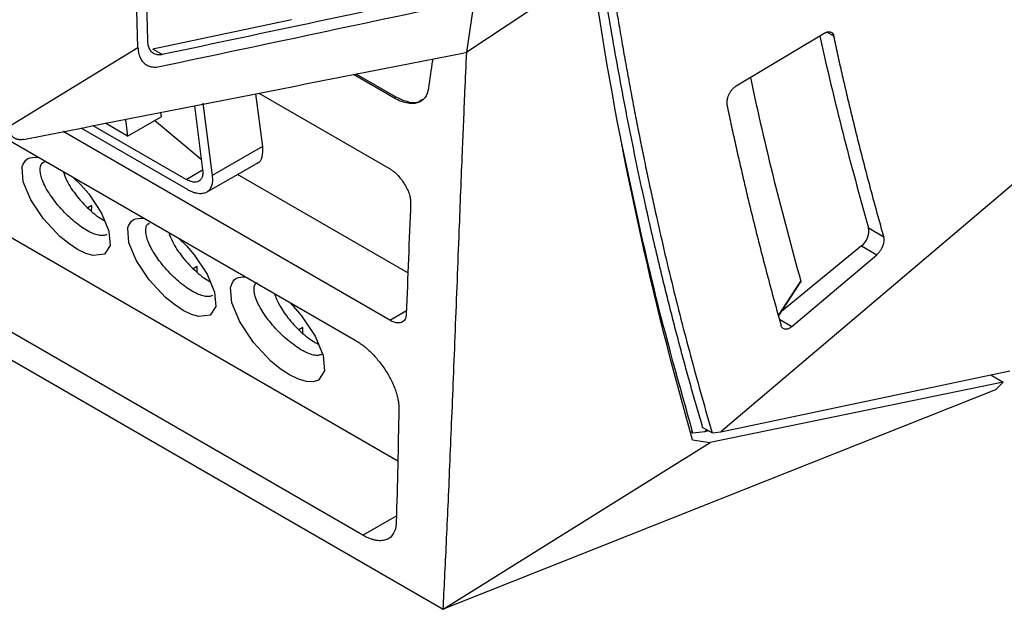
# Model space of a CAD drawing. Header units: millimetres. Extents: x -0.39 to 0.76, y -0.29 to 0.59.
# Tile 125 of 137: x 0.6148 to 0.6879, y 0.2875 to 0.3313. Entities that reach past the tile are written whole.
import ezdxf

# ---------------------------------------------------------------- set-up
doc = ezdxf.new("R2010")
doc.units = ezdxf.units.MM

msp = doc.modelspace()

# ---------------------------------------------------------------- linework, layer by layer
at = {"color": 7, "linetype": 'Continuous', "lineweight": 25}
for p, q in [((0.657302, 0.335084), (0.647998, 0.328912)), ((0.642871, 0.298543), (0.582995, 0.333108)), ((0.647998, 0.328912), (0.648582, 0.332821)), ((0.634971, 0.331337), (0.62467, 0.329154)), ((0.674594, 0.330338), (0.66801, 0.326402)), ((0.61398, 0.323389), (0.623576, 0.329273)), ((0.625377, 0.328745), (0.624669, 0.329154)), ((0.64758, 0.32883), (0.647998, 0.328912)), ((0.642583, 0.325531), (0.639589, 0.32726)), ((0.64271, 0.325604), (0.639777, 0.327297)), ((0.606712, 0.326576), (0.639721, 0.307521)), ((0.697104, 0.326335), (0.666881, 0.300718)), ((0.632317, 0.32583), (0.632821, 0.321912)), ((0.632564, 0.325879), (0.642209, 0.320311)), ((0.642583, 0.325531), (0.64271, 0.325604)), ((0.627766, 0.324936), (0.628378, 0.320177)), ((0.628395, 0.325136), (0.629085, 0.319769)), ((0.6228, 0.322683), (0.625287, 0.32411)), ((0.625245, 0.32444), (0.625287, 0.32411)), ((0.627159, 0.319473), (0.620253, 0.323459)), ((0.6228, 0.322683), (0.62115, 0.323636)), ((0.62264, 0.323928), (0.6228, 0.322683)), ((0.628278, 0.320957), (0.62481, 0.323836)), ((0.642276, 0.309006), (0.618005, 0.323018)), ((0.627256, 0.318712), (0.619343, 0.32328)), ((0.632821, 0.321912), (0.629085, 0.319769)), ((0.628668, 0.318515), (0.632404, 0.320657)), ((0.643627, 0.312525), (0.630968, 0.319833)), ((0.620135, 0.317525), (0.619837, 0.317355)), ((0.620134, 0.317078), (0.620135, 0.317525)), ((0.67786, 0.315862), (0.678987, 0.315211)), ((0.677327, 0.314532), (0.671389, 0.309646)), ((0.672163, 0.308535), (0.678464, 0.313876)), ((0.677327, 0.314532), (0.678464, 0.313876)), ((0.627984, 0.312994), (0.627686, 0.312824)), ((0.627982, 0.312547), (0.627984, 0.312994)), ((0.67117, 0.309309), (0.672773, 0.311775)), ((0.640279, 0.293032), (0.608593, 0.311324)), ((0.608852, 0.309112), (0.646247, 0.287525)), ((0.635833, 0.308463), (0.635537, 0.308293)), ((0.635831, 0.30802), (0.635833, 0.308463)), ((0.666881, 0.300718), (0.688356, 0.305239)), ((0.687862, 0.304414), (0.666076, 0.299932)), ((0.686946, 0.304942), (0.687862, 0.304414)), ((0.687862, 0.304414), (0.687286, 0.303845)), ((0.687286, 0.303845), (0.646247, 0.287525)), ((0.664803, 0.300615), (0.664623, 0.300719)), ((0.665697, 0.300723), (0.664803, 0.300615)), ((0.666234, 0.300638), (0.665527, 0.301046)), ((0.665856, 0.300856), (0.665698, 0.300722)), ((0.665985, 0.300782), (0.665698, 0.300723)), ((0.666234, 0.300638), (0.666881, 0.300718)), ((0.646247, 0.287525), (0.666076, 0.299932))]:
    msp.add_line(p, q, dxfattribs=at)
at = {"color": 9, "linetype": 'Continuous', "lineweight": 25}
for p, q in [((0.675272, 0.330106), (0.674761, 0.330401)), ((0.627159, 0.319473), (0.628377, 0.320171)), ((0.671159, 0.309349), (0.672822, 0.311905)), ((0.642276, 0.309006), (0.643517, 0.309719)), ((0.671232, 0.309072), (0.672163, 0.308535)), ((0.640279, 0.293032), (0.642776, 0.294464))]:
    msp.add_line(p, q, dxfattribs=at)
at = {"color": 7, "linetype": 'Continuous', "lineweight": 25, "flags": 128}
for points in [[(0.61876, 0.319622), (0.619326, 0.319066), (0.619912, 0.318387), (0.620863, 0.316962), (0.621415, 0.315623), (0.621498, 0.314555), (0.621093, 0.313913), (0.620246, 0.313805), (0.61969, 0.313967), (0.619076, 0.314268), (0.618428, 0.314696), (0.617773, 0.315232), (0.616554, 0.316533), (0.615604, 0.317958), (0.615051, 0.319297), (0.614969, 0.320365), (0.614981, 0.320424), (0.614981, 0.320424)], [(0.626609, 0.31509), (0.627175, 0.314535), (0.627761, 0.313856), (0.628711, 0.312431), (0.629264, 0.311092), (0.629347, 0.310024), (0.628942, 0.309382), (0.628095, 0.309274), (0.627539, 0.309436), (0.626925, 0.309737), (0.626276, 0.310165), (0.625622, 0.310701), (0.624403, 0.312002), (0.623453, 0.313427), (0.6229, 0.314766), (0.622817, 0.315834), (0.62283, 0.315893), (0.62283, 0.315893)], [(0.634795, 0.310365), (0.635105, 0.31006), (0.635731, 0.309335), (0.636746, 0.307814), (0.637335, 0.306385), (0.637423, 0.305245), (0.636991, 0.30456), (0.636592, 0.304427), (0.636086, 0.304445), (0.635493, 0.304619), (0.634838, 0.30494), (0.634146, 0.305397), (0.633447, 0.305969), (0.632146, 0.307357), (0.631132, 0.308878), (0.630542, 0.310307), (0.630454, 0.311447), (0.630462, 0.311487), (0.630462, 0.311487)]]:
    msp.add_lwpolyline(points, dxfattribs=at)
at = {"color": 7, "linetype": 'Continuous', "lineweight": 25}
for centre, radius, start, end in [((0.906775, 0.381774), 0.238215, 192.52454, 196.06285), ((0.908292, 0.378287), 0.244648, 192.09265, 195.74375), ((0.676438, 0.31566), 0.001436, 308.24594, 8.10029)]:
    msp.add_arc(centre, radius, start, end, dxfattribs=at)
for points in [[(0.623576, 0.329273), (0.623426, 0.334162), (0.623347, 0.339094), (0.623339, 0.344068)], [(0.648484, 0.333645), (0.640782, 0.332012), (0.633083, 0.330376), (0.625377, 0.328745)], [(0.664779, 0.300126), (0.661751, 0.310653), (0.65934, 0.321757), (0.657561, 0.333361)], [(0.625172, 0.327853), (0.632979, 0.329507), (0.640779, 0.331165), (0.648582, 0.332821)], [(0.64383, 0.317722), (0.643722, 0.314967), (0.643616, 0.312214), (0.643507, 0.30946)], [(0.64296, 0.302393), (0.642903, 0.299602), (0.642839, 0.296807), (0.642766, 0.294005)], [(0.664779, 0.300126), (0.665211, 0.300062), (0.665643, 0.299997), (0.666076, 0.299932)]]:
    msp.add_open_spline(points, degree=3, dxfattribs=at)
for points, knots in [([(0.624313, 0.329692), (0.624296, 0.330302), (0.62426, 0.331523), (0.624214, 0.333359), (0.624175, 0.335199), (0.624143, 0.337043), (0.624116, 0.338891), (0.624097, 0.340743), (0.624084, 0.342598), (0.624081, 0.343838), (0.624079, 0.344458)], [0, 0, 0, 0, 0.125023, 0.250035, 0.375038, 0.500035, 0.625028, 0.750018, 0.875008, 1, 1, 1, 1]), ([(0.665527, 0.301046), (0.665397, 0.301491), (0.665137, 0.30238), (0.664755, 0.303722), (0.66438, 0.305069), (0.664011, 0.306423), (0.663649, 0.307784), (0.663294, 0.30915), (0.662945, 0.310523), (0.662603, 0.311902), (0.662267, 0.313287), (0.661939, 0.314679), (0.661616, 0.316077), (0.661197, 0.317942), (0.660691, 0.320283), (0.660112, 0.32311), (0.659559, 0.325958), (0.659034, 0.328828), (0.658534, 0.331718), (0.658224, 0.333663), (0.658069, 0.334635)], [0, 0, 0, 0, 0.041796, 0.083592, 0.12539, 0.167189, 0.208991, 0.250798, 0.29261, 0.334428, 0.376254, 0.418087, 0.459931, 0.501784, 0.584901, 0.667975, 0.751013, 0.834025, 0.917018, 1, 1, 1, 1]), ([(0.658776, 0.334227), (0.658853, 0.33374), (0.659007, 0.332767), (0.659246, 0.331314), (0.659492, 0.329866), (0.659744, 0.328423), (0.660004, 0.326985), (0.66027, 0.325553), (0.660543, 0.324126), (0.660822, 0.322705), (0.661109, 0.321289), (0.661402, 0.319878), (0.661701, 0.318472), (0.662112, 0.316599), (0.662642, 0.314268), (0.663306, 0.311491), (0.663997, 0.308739), (0.664715, 0.306013), (0.665458, 0.30331), (0.665975, 0.301528), (0.666234, 0.300638)], [0, 0, 0, 0, 0.041489, 0.082981, 0.124475, 0.165973, 0.207476, 0.248984, 0.2905, 0.332023, 0.373555, 0.415098, 0.456651, 0.498216, 0.581908, 0.665565, 0.749194, 0.832804, 0.916403, 1, 1, 1, 1]), ([(0.674594, 0.330338), (0.674617, 0.330351), (0.674663, 0.330377), (0.67473, 0.330406), (0.674794, 0.330426), (0.674856, 0.330438), (0.674916, 0.330441), (0.674973, 0.330435), (0.675028, 0.33042), (0.675111, 0.330383), (0.675212, 0.330297), (0.675252, 0.33017), (0.675272, 0.330106)], [0, 0, 0, 0, 0.073853, 0.145727, 0.216273, 0.28618, 0.356158, 0.426911, 0.499124, 0.57344, 0.784938, 1, 1, 1, 1]), ([(0.678987, 0.315211), (0.678863, 0.315653), (0.678613, 0.316536), (0.678248, 0.317868), (0.677889, 0.319206), (0.677538, 0.320549), (0.677193, 0.321897), (0.676855, 0.323252), (0.676524, 0.324611), (0.6762, 0.325977), (0.675884, 0.327347), (0.675573, 0.328723), (0.675372, 0.329645), (0.675272, 0.330106)], [0, 0, 0, 0, 0.091109, 0.182177, 0.273206, 0.364195, 0.455144, 0.546053, 0.636922, 0.727751, 0.818541, 0.90929, 1, 1, 1, 1]), ([(0.623576, 0.329273), (0.623578, 0.329231), (0.623582, 0.329148), (0.623595, 0.329027), (0.623613, 0.328911), (0.623638, 0.3288), (0.623668, 0.328694), (0.623729, 0.328524), (0.623841, 0.328311), (0.624034, 0.328091), (0.624268, 0.32793), (0.624511, 0.327844), (0.624742, 0.327813), (0.624951, 0.327814), (0.625098, 0.32784), (0.625172, 0.327853)], [0, 0, 0, 0, 0.041937, 0.083568, 0.125008, 0.166369, 0.207769, 0.249322, 0.37371, 0.499224, 0.625065, 0.75002, 0.833106, 0.916124, 1, 1, 1, 1]), ([(0.625377, 0.328745), (0.625347, 0.328739), (0.625287, 0.328728), (0.625199, 0.32872), (0.625114, 0.328718), (0.625032, 0.328724), (0.624915, 0.328744), (0.624771, 0.328794), (0.624617, 0.328899), (0.624491, 0.329043), (0.624406, 0.329205), (0.624354, 0.329368), (0.624323, 0.329523), (0.624317, 0.329635), (0.624313, 0.329692)], [0, 0, 0, 0, 0.0512705, 0.1020872, 0.1526491, 0.2031582, 0.2538171, 0.3768011, 0.4997433, 0.6225513, 0.7457741, 0.8301329, 0.9145595, 1, 1, 1, 1]), ([(0.615067, 0.32244), (0.617776, 0.322971), (0.620485, 0.323505), (0.625904, 0.32457), (0.634032, 0.326168), (0.642161, 0.327765), (0.64758, 0.32883)], [0, 0, 0, 0, 0.25, 0.25, 0.5, 1, 1, 1, 1]), ([(0.646247, 0.287525), (0.646287, 0.288315), (0.646371, 0.289963), (0.646494, 0.292531), (0.64662, 0.295294), (0.64675, 0.298254), (0.646883, 0.301409), (0.647019, 0.304761), (0.647208, 0.309527), (0.647425, 0.315142), (0.64766, 0.321052), (0.647845, 0.325477), (0.647954, 0.327933), (0.647998, 0.328912)], [0, 0, 0, 0, 0.056956, 0.118735, 0.185339, 0.256768, 0.333021, 0.414099, 0.500001, 0.679159, 0.822208, 0.929154, 1, 1, 1, 1]), ([(0.645468, 0.328415), (0.645463, 0.328381), (0.645357, 0.327657), (0.645253, 0.326935), (0.645153, 0.326246)], [0, 0, 0, 0, 0.047042, 1, 1, 1, 1]), ([(0.66801, 0.326402), (0.667987, 0.326388), (0.667941, 0.326358), (0.667873, 0.326305), (0.667807, 0.326247), (0.667745, 0.326183), (0.667686, 0.326116), (0.667631, 0.326045), (0.66758, 0.325972), (0.667534, 0.325898), (0.667492, 0.325823), (0.667455, 0.325747), (0.667422, 0.325673), (0.667394, 0.325599), (0.667371, 0.325527), (0.667352, 0.325457), (0.667337, 0.32539), (0.667326, 0.325325), (0.667319, 0.325264), (0.667315, 0.325205), (0.667315, 0.32515), (0.667318, 0.325098), (0.667323, 0.32505), (0.667329, 0.32502), (0.667332, 0.325005)], [0, 0, 0, 0, 0.056415, 0.111786, 0.166113, 0.219397, 0.271636, 0.322832, 0.372984, 0.422092, 0.470157, 0.517177, 0.563154, 0.608086, 0.651975, 0.69482, 0.736621, 0.777378, 0.817091, 0.85576, 0.893386, 0.929968, 0.965506, 1, 1, 1, 1]), ([(0.645153, 0.326246), (0.645111, 0.325956), (0.645019, 0.325717), (0.644731, 0.325342), (0.644543, 0.325215), (0.644197, 0.325117), (0.644071, 0.325101), (0.643808, 0.3251), (0.643668, 0.325116), (0.643374, 0.325181), (0.64322, 0.32523), (0.642907, 0.325357), (0.642747, 0.325436), (0.642583, 0.325531)], [0, 0, 0, 0, 0.25, 0.25, 0.5, 0.5, 0.625, 0.625, 0.75, 0.75, 0.875, 0.875, 1, 1, 1, 1]), ([(0.644651, 0.325374), (0.644566, 0.32531), (0.644294, 0.325106), (0.643604, 0.325172), (0.642992, 0.325467), (0.64271, 0.325604)], [0, 0, 0, 0, 0.1961614, 0.6281988, 1, 1, 1, 1]), ([(0.667332, 0.325005), (0.66743, 0.32454), (0.667628, 0.323609), (0.667932, 0.32222), (0.668243, 0.320836), (0.668561, 0.319458), (0.668885, 0.318084), (0.669217, 0.316716), (0.669555, 0.315354), (0.6699, 0.313997), (0.670252, 0.312645), (0.670611, 0.311299), (0.670976, 0.309958), (0.671226, 0.309069), (0.67135, 0.308625)], [0, 0, 0, 0, 0.08314, 0.166315, 0.249525, 0.332771, 0.416051, 0.499367, 0.582718, 0.666104, 0.749525, 0.832982, 0.916473, 1, 1, 1, 1]), ([(0.615067, 0.32244), (0.615034, 0.322434), (0.614968, 0.322423), (0.614874, 0.322417), (0.614785, 0.322418), (0.614702, 0.322427), (0.614623, 0.322442), (0.61455, 0.322464), (0.614483, 0.322491), (0.614421, 0.322523), (0.614364, 0.322559), (0.614312, 0.322599), (0.614265, 0.322642), (0.614197, 0.322714), (0.614119, 0.322827), (0.614045, 0.322995), (0.613996, 0.323182), (0.613985, 0.32332), (0.61398, 0.323389)], [0, 0, 0, 0, 0.055458, 0.109491, 0.162099, 0.213281, 0.263039, 0.311371, 0.358279, 0.403763, 0.447822, 0.490457, 0.531668, 0.571455, 0.680439, 0.788186, 0.894704, 1, 1, 1, 1]), ([(0.632821, 0.321912), (0.632823, 0.32164), (0.632828, 0.321102), (0.632617, 0.320696), (0.632408, 0.320661), (0.632402, 0.320661)], [0, 0, 0, 0, 0.499223, 0.987647, 1, 1, 1, 1]), ([(0.664803, 0.300615), (0.663805, 0.304164), (0.661821, 0.311227), (0.660254, 0.318664), (0.659474, 0.322364)], [0, 0, 0, 0, 0.502394, 1, 1, 1, 1]), ([(0.614981, 0.320424), (0.615079, 0.320658), (0.615278, 0.321132), (0.615879, 0.321117), (0.616183, 0.321109)], [0, 0, 0, 0, 0.4940295, 1, 1, 1, 1]), ([(0.62126, 0.315376), (0.621179, 0.315342), (0.621017, 0.315274), (0.620663, 0.315305), (0.620244, 0.315436), (0.619767, 0.315674), (0.619256, 0.316006), (0.618737, 0.316417), (0.618222, 0.316893), (0.617578, 0.317584), (0.61689, 0.318507), (0.616379, 0.319529), (0.616246, 0.320327), (0.616421, 0.320724), (0.616667, 0.320783), (0.616725, 0.320796)], [0, 0, 0, 0, 0.058732, 0.117361, 0.177816, 0.237158, 0.29662, 0.356991, 0.41557, 0.477573, 0.598545, 0.720196, 0.841887, 0.962846, 1, 1, 1, 1]), ([(0.61802, 0.320049), (0.618098, 0.319828), (0.618302, 0.319255), (0.61889, 0.318385), (0.619533, 0.317634), (0.620069, 0.317116), (0.620599, 0.316686), (0.620938, 0.316484), (0.6211, 0.316387)], [0, 0, 0, 0, 0.171163, 0.444759, 0.591759, 0.731095, 0.87093, 1, 1, 1, 1]), ([(0.628378, 0.320177), (0.628382, 0.320143), (0.628389, 0.320075), (0.628392, 0.319979), (0.62839, 0.319887), (0.62838, 0.3198), (0.628364, 0.319719), (0.628327, 0.319595), (0.62825, 0.319449), (0.628102, 0.319324), (0.627913, 0.319261), (0.627713, 0.319263), (0.62752, 0.319307), (0.627344, 0.319373), (0.627221, 0.319439), (0.627159, 0.319473)], [0, 0, 0, 0, 0.043436, 0.086536, 0.129494, 0.172505, 0.215766, 0.259467, 0.384478, 0.508551, 0.63009, 0.751525, 0.834236, 0.916581, 1, 1, 1, 1]), ([(0.629085, 0.319769), (0.62909, 0.31973), (0.629107, 0.319581), (0.629108, 0.319366), (0.629081, 0.31915), (0.629023, 0.318923), (0.628904, 0.318697), (0.628715, 0.31853), (0.628521, 0.318442), (0.628337, 0.318404), (0.628137, 0.318402), (0.627925, 0.318433), (0.627705, 0.318497), (0.627482, 0.318588), (0.627331, 0.318671), (0.627256, 0.318712)], [0, 0, 0, 0, 0.0329834, 0.1267762, 0.1947124, 0.2508834, 0.3780857, 0.4959473, 0.5722078, 0.6470377, 0.7205631, 0.7929246, 0.8639239, 0.9330838, 1, 1, 1, 1]), ([(0.642209, 0.320311), (0.642244, 0.32029), (0.642313, 0.320249), (0.642417, 0.320178), (0.64252, 0.320101), (0.642622, 0.320017), (0.642723, 0.319926), (0.642887, 0.319767), (0.643106, 0.319521), (0.643356, 0.319169), (0.643565, 0.318797), (0.643695, 0.31848), (0.64377, 0.318232), (0.643809, 0.318051), (0.643831, 0.317879), (0.643831, 0.317774), (0.64383, 0.317722)], [0, 0, 0, 0, 0.0419572, 0.0833666, 0.1244429, 0.165406, 0.2064777, 0.2478777, 0.3685821, 0.4894836, 0.6137888, 0.7395731, 0.8051707, 0.8698881, 0.9345542, 1, 1, 1, 1]), ([(0.62283, 0.315893), (0.622928, 0.316127), (0.623126, 0.316601), (0.623727, 0.316586), (0.624031, 0.316578)], [0, 0, 0, 0, 0.494029, 1, 1, 1, 1]), ([(0.629109, 0.310845), (0.629028, 0.310811), (0.628866, 0.310743), (0.628512, 0.310774), (0.628093, 0.310905), (0.627616, 0.311143), (0.627105, 0.311475), (0.626586, 0.311886), (0.626071, 0.312362), (0.625426, 0.313053), (0.624739, 0.313976), (0.624226, 0.315001), (0.624102, 0.315788), (0.624233, 0.316163), (0.624418, 0.316218), (0.624423, 0.316219)], [0, 0, 0, 0, 0.060797, 0.121489, 0.18407, 0.245499, 0.307053, 0.369547, 0.430186, 0.49437, 0.619597, 0.745526, 0.871498, 0.996711, 1, 1, 1, 1]), ([(0.625869, 0.315518), (0.625947, 0.315297), (0.626151, 0.314724), (0.626739, 0.313854), (0.627382, 0.313103), (0.627918, 0.312585), (0.628448, 0.312155), (0.628786, 0.311953), (0.628949, 0.311856)], [0, 0, 0, 0, 0.171163, 0.444759, 0.591759, 0.731095, 0.87093, 1, 1, 1, 1]), ([(0.678464, 0.313876), (0.678486, 0.313895), (0.678528, 0.313932), (0.678589, 0.313995), (0.678646, 0.314061), (0.678698, 0.314128), (0.678745, 0.314196), (0.678788, 0.314263), (0.678826, 0.314331), (0.67886, 0.314396), (0.678889, 0.31446), (0.678941, 0.314585), (0.678997, 0.314773), (0.679018, 0.31497), (0.67901, 0.315114), (0.678995, 0.315179), (0.678987, 0.315211)], [0, 0, 0, 0, 0.0588363, 0.1157203, 0.1706518, 0.2236308, 0.274657, 0.3237305, 0.3708511, 0.4160187, 0.4592333, 0.5004948, 0.6674126, 0.8302617, 0.9144426, 1, 1, 1, 1]), ([(0.630462, 0.311487), (0.630563, 0.311752), (0.630744, 0.312228), (0.631323, 0.312223), (0.631581, 0.31222)], [0, 0, 0, 0, 0.555054, 1, 1, 1, 1]), ([(0.637213, 0.306469), (0.637135, 0.306436), (0.636978, 0.306371), (0.636629, 0.306405), (0.636213, 0.306538), (0.635737, 0.306777), (0.635225, 0.307108), (0.634702, 0.307517), (0.634181, 0.307991), (0.633527, 0.308676), (0.632825, 0.30959), (0.632289, 0.310601), (0.632144, 0.311375), (0.632261, 0.311742), (0.632441, 0.311795), (0.632446, 0.311796)], [0, 0, 0, 0, 0.060894, 0.121335, 0.183855, 0.244952, 0.30626, 0.368572, 0.429175, 0.493218, 0.618617, 0.744961, 0.871335, 0.996748, 1, 1, 1, 1]), ([(0.672822, 0.311905), (0.672823, 0.311899), (0.672825, 0.311888), (0.672819, 0.311861), (0.672803, 0.311821), (0.672783, 0.311793), (0.672771, 0.311776)], [0, 0, 0, 0, 0.155239, 0.30957, 0.588715, 1, 1, 1, 1]), ([(0.633703, 0.310995), (0.633808, 0.310721), (0.634029, 0.310144), (0.63472, 0.309134), (0.635489, 0.308288), (0.636189, 0.307708), (0.636658, 0.307385), (0.63692, 0.307266), (0.637015, 0.307223)], [0, 0, 0, 0, 0.196528, 0.413756, 0.658906, 0.793125, 0.924886, 1, 1, 1, 1]), ([(0.643507, 0.30946), (0.643505, 0.309428), (0.643502, 0.309366), (0.643487, 0.309281), (0.643467, 0.309201), (0.64344, 0.309127), (0.64339, 0.309028), (0.643302, 0.308919), (0.643155, 0.308831), (0.642975, 0.308793), (0.642788, 0.308806), (0.642609, 0.308852), (0.642445, 0.308914), (0.642332, 0.308976), (0.642276, 0.309006)], [0, 0, 0, 0, 0.050346, 0.100234, 0.149899, 0.199577, 0.249503, 0.37193, 0.49403, 0.617941, 0.742127, 0.828577, 0.914111, 1, 1, 1, 1]), ([(0.672163, 0.308535), (0.672139, 0.308516), (0.672092, 0.308478), (0.67202, 0.30843), (0.671949, 0.308392), (0.671863, 0.308356), (0.671764, 0.308331), (0.671653, 0.308329), (0.671547, 0.308358), (0.671459, 0.308422), (0.67139, 0.30851), (0.671364, 0.308587), (0.67135, 0.308625)], [0, 0, 0, 0, 0.06928, 0.137775, 0.206228, 0.275382, 0.387596, 0.500168, 0.631165, 0.762521, 0.880989, 1, 1, 1, 1]), ([(0.639721, 0.307521), (0.639763, 0.307496), (0.639845, 0.307448), (0.639969, 0.307368), (0.640094, 0.307283), (0.640218, 0.307192), (0.640404, 0.307049), (0.64065, 0.306841), (0.64095, 0.306554), (0.641242, 0.306242), (0.641614, 0.305796), (0.642035, 0.305199), (0.642378, 0.304577), (0.642597, 0.304087), (0.642732, 0.303725), (0.642838, 0.303371), (0.642904, 0.303066), (0.642942, 0.302809), (0.64296, 0.302595), (0.64296, 0.30246), (0.64296, 0.302393)], [0, 0, 0, 0, 0.0252299, 0.0503817, 0.0755042, 0.1006463, 0.1258569, 0.1883031, 0.2507979, 0.3136124, 0.3765275, 0.5030703, 0.6272961, 0.6889488, 0.7506665, 0.8125101, 0.8744125, 0.9162611, 0.958053, 1, 1, 1, 1]), ([(0.642766, 0.294005), (0.642764, 0.293958), (0.64276, 0.293866), (0.642745, 0.293735), (0.642724, 0.29361), (0.642696, 0.293491), (0.642661, 0.293379), (0.642618, 0.293274), (0.642529, 0.293096), (0.642361, 0.292879), (0.642064, 0.292692), (0.6417, 0.292607), (0.641344, 0.292628), (0.641035, 0.292698), (0.64079, 0.292781), (0.640538, 0.292889), (0.640366, 0.292984), (0.640279, 0.293032)], [0, 0, 0, 0, 0.036019, 0.071763, 0.107319, 0.142775, 0.178219, 0.213741, 0.24943, 0.37176, 0.49377, 0.617675, 0.741893, 0.806939, 0.871273, 0.935443, 1, 1, 1, 1])]:
    msp.add_open_spline(points, degree=3, knots=knots, dxfattribs=at)

doc.saveas('drawing.dxf')
